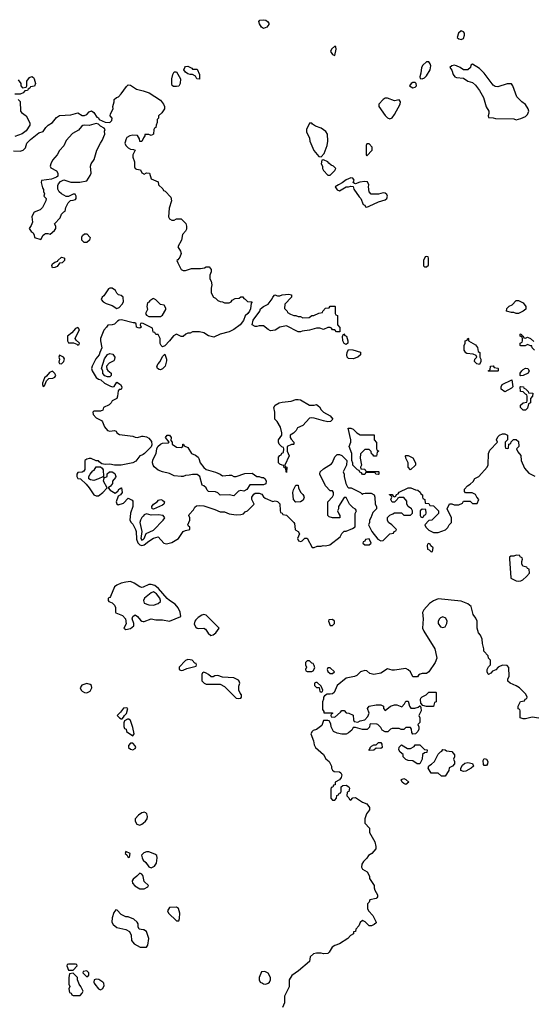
# Model space of a CAD drawing. Header units: inches. Extents: x 2601469 to 2753575, y 449403 to 582909.
# Tile 172 of 256: x 2618924 to 2623399, y 519816 to 528386. Entities that reach past the tile are written whole.
import ezdxf

# ---------------------------------------------------------------- set-up
doc = ezdxf.new("R2010")
doc.units = ezdxf.units.IN
doc.header["$MEASUREMENT"] = 0
for name, color, linetype in [('C6511', 7, 'Continuous'), ('C6512', 7, 'Continuous'), ('C6521', 7, 'Continuous'), ('C6522', 7, 'Continuous')]:
    doc.layers.add(name, color=color, linetype=linetype)

msp = doc.modelspace()

# ---------------------------------------------------------------- linework, layer by layer
at = {"layer": 'C6511', "color": 4, "elevation": 32}
for points in [[(2619352, 520000), (2619352, 519990), (2619362, 519970), (2619354, 519950), (2619358, 519918), (2619372, 519912), (2619378, 519898), (2619390, 519894), (2619450, 519894), (2619470, 519914), (2619478, 519930), (2619458, 519970), (2619442, 519990), (2619438.6, 520000)], [(2619574.7, 520000), (2619578, 519990), (2619610, 519952), (2619630, 519942), (2619650, 519954), (2619660.4, 519979.6), (2619658, 519998), (2619656.3, 520000)]]:
    msp.add_lwpolyline(points, dxfattribs=at)
at = {"layer": 'C6512', "color": 4}
for points, elevation in [([(2618910, 527862), (2618934, 527830), (2618934, 527810), (2618950, 527794), (2618982, 527798), (2618986, 527810), (2618986, 527850), (2619010, 527882), (2619030, 527891.3), (2619043.6, 527883.6), (2619051.1, 527871.1), (2619062, 527830), (2619052.7, 527807.3), (2619018, 527802), (2619014, 527790), (2618998, 527782), (2618994, 527770), (2618970, 527766), (2618954, 527750), (2618930, 527738), (2618883.6, 527736.4)], 32), ([(2618870, 527244.7), (2618930, 527241), (2618955.3, 527250), (2618974, 527270), (2618986, 527310), (2619018, 527342), (2619090, 527402), (2619130, 527412), (2619152.9, 527447.1), (2619172.5, 527467.5), (2619210, 527491), (2619245.4, 527534.6), (2619270, 527550.7), (2619370, 527558), (2619430, 527576), (2619470, 527551.3), (2619490, 527551.3), (2619510, 527562), (2619530, 527584.7), (2619550, 527594), (2619570, 527578), (2619598, 527538), (2619610.7, 527530.7), (2619618, 527518), (2619670, 527494.8), (2619710, 527491.3), (2619728.7, 527510), (2619729, 527530), (2619714, 527550), (2619714.6, 527565.4), (2619739, 527610), (2619735.3, 527630), (2619748.7, 527670), (2619749, 527690), (2619768, 527710), (2619784, 527716), (2619810, 527741), (2619854.5, 527805.5), (2619870, 527818.8), (2619890, 527817.3), (2619941.4, 527781.4), (2619988.9, 527771.1), (2620000, 527767.4)], 32), ([(2618910, 527692), (2618930, 527674), (2618932, 527590), (2618939.6, 527579.6), (2618982, 527550), (2619011.6, 527488.4), (2619011.6, 527468.4), (2618982, 527418), (2618946.4, 527393.6), (2618882, 527370)], 32), ([(2620000, 527352.7), (2619990, 527326), (2619970, 527326), (2619968, 527350), (2619950, 527378), (2619910, 527382), (2619883.6, 527376.4), (2619858.8, 527361.2), (2619851, 527350), (2619841, 527310), (2619850.7, 527290.7), (2619870.7, 527270.7), (2619890, 527258), (2619916.9, 527256.9), (2619932, 527250), (2619911.3, 527210), (2619911, 527190), (2619924, 527150), (2619926, 527106), (2619931.3, 527091.3), (2619943.6, 527083.6), (2619978, 527078), (2619990, 527054), (2620000, 527046.4)], 32), ([(2620000, 525741.2), (2619990, 525746), (2619978, 525742), (2619974, 525730), (2619982, 525710), (2619970, 525702), (2619956.9, 525703.1), (2619942, 525710), (2619938, 525738), (2619928, 525748), (2619912, 525748), (2619812.5, 525772.5), (2619790, 525769.3), (2619776.8, 525763.2), (2619750, 525735.3), (2619730, 525729), (2619692, 525728), (2619682, 525710), (2619656.9, 525683.1), (2619627.3, 525610), (2619627.3, 525590), (2619641, 525530), (2619622, 525490), (2619618, 525470), (2619586.8, 525433.2), (2619556, 525370), (2619551, 525350), (2619556, 525330), (2619590, 525271.3), (2619610, 525258), (2619632, 525252), (2619662, 525222), (2619710, 525198), (2619730, 525191.3), (2619748, 525192), (2619770, 525232), (2619802, 525210), (2619814, 525190), (2619812.7, 525172.7), (2619810, 525168), (2619790, 525166), (2619783.6, 525156.4), (2619778, 525110), (2619770, 525088), (2619731.6, 525068.4), (2619722, 525050), (2619705.4, 525034.6), (2619654, 525010), (2619650, 524986), (2619630, 524978), (2619570, 524978), (2619562, 524970), (2619564.7, 524950), (2619590, 524922), (2619636.9, 524896.9), (2619645.4, 524885.4), (2619662, 524842), (2619690, 524811.3), (2619710, 524806), (2619750.9, 524810.9), (2619763.6, 524803.6), (2619772, 524790), (2619795.3, 524775.3), (2619910, 524761), (2619930, 524751), (2619950, 524750.8), (2619990, 524761), (2620000, 524759.8)], 32), ([(2620000, 524602.2), (2619990, 524595.3), (2619970, 524588.7), (2619935.9, 524544.1), (2619910, 524529.2), (2619810, 524508), (2619750, 524508), (2619710, 524518), (2619670, 524515.3), (2619640.4, 524520.4), (2619616.4, 524536.4), (2619610, 524546), (2619590, 524546), (2619547.3, 524567.3), (2619530, 524568), (2619510, 524562), (2619492, 524550), (2619492, 524470), (2619484.7, 524455.3), (2619470, 524448), (2619430, 524446), (2619422, 524430), (2619422, 524410), (2619430, 524394), (2619454, 524390), (2619503.6, 524343.6), (2619530.9, 524310.9), (2619570, 524251.3), (2619590, 524242.8), (2619610, 524241), (2619648.7, 524270), (2619688, 524310), (2619655.3, 524370), (2619660.4, 524399.6), (2619686, 524410), (2619687.3, 524432.7), (2619708.4, 524451.6), (2619730, 524452), (2619754.8, 524434.8), (2619762, 524410), (2619759.6, 524400.4), (2619734, 524370), (2619732, 524350), (2619715.3, 524324.7), (2619694, 524310), (2619712, 524290), (2619755.3, 524264.7), (2619779, 524281), (2619790, 524302), (2619798, 524302), (2619807.3, 524312.7), (2619812.7, 524312.7), (2619818, 524270), (2619802, 524250), (2619782, 524238), (2619766, 524190), (2619771, 524171), (2619782.8, 524162.8), (2619830, 524178.8), (2619870, 524222), (2619903.6, 524203.6), (2619910, 524194), (2619911.3, 524150), (2619891.3, 524090), (2619884.7, 524030), (2619894.8, 524010), (2619910, 523994.8), (2619933.1, 523950), (2619939.6, 523930), (2619943.6, 523863.6), (2619953.9, 523833.9), (2619970, 523815.6), (2619990, 523810.2), (2620000, 523813)], 32), ([(2620000, 524065.8), (2619990, 524054.5), (2619975.8, 524030), (2619970.3, 524010), (2619987.4, 523930), (2619978.9, 523870), (2619990, 523854.4), (2620000, 523862.4)], 36), ([(2620000, 523448), (2619990, 523443.7), (2619970, 523449.3), (2619922.5, 523482.5), (2619890, 523496), (2619848.3, 523491.7), (2619810, 523480.9), (2619770, 523463.7), (2619750.4, 523449.6), (2619714.4, 523365.6), (2619710, 523358), (2619694, 523350), (2619694, 523330), (2619702, 523322), (2619730, 523311.3), (2619750, 523291.3), (2619758, 523270), (2619758, 523230), (2619762.8, 523222.8), (2619818.8, 523198.8), (2619846.8, 523170), (2619851.1, 523128.9), (2619832, 523090), (2619850, 523078), (2619890, 523086.8), (2619919, 523110), (2619919, 523130), (2619905.2, 523170), (2619910, 523191.3), (2619930, 523206), (2619950, 523190.8), (2619978.4, 523158.4), (2619990, 523150.6), (2620000, 523148.7)], 32), ([(2620000, 521486.5), (2619990, 521484), (2619958.8, 521461.2), (2619930.7, 521430), (2619930.7, 521410), (2619944.9, 521384.9), (2619970, 521376), (2619990, 521382.8), (2620000, 521391.5)], 32), ([(2620000, 521128), (2619986, 521114), (2619991, 521090), (2620000, 521072)], 32), ([(2620000, 520929.3), (2619998, 520938), (2619990, 520948), (2619970, 520958), (2619944.7, 520930), (2619914.4, 520905.6), (2619904.7, 520890), (2619906, 520870), (2619927.3, 520847.3), (2619970, 520822), (2620000, 520822)], 32), ([(2620000, 520465.3), (2619966, 520470), (2619958, 520490), (2619956.4, 520516.4), (2619948, 520530), (2619918, 520558), (2619870, 520578), (2619850, 520578), (2619810, 520598), (2619774.6, 520634.6), (2619762, 520638), (2619744.7, 520615.3), (2619731, 520570), (2619726.8, 520530), (2619738, 520510), (2619770, 520484.7), (2619850, 520466), (2619882, 520450), (2619896.9, 520416.9), (2619898, 520370), (2619921.4, 520341.4), (2619974.4, 520314.4), (2620000, 520313.3)], 32), ([(2619438.6, 520000), (2619428.9, 520028.9), (2619428, 520050), (2619390, 520086), (2619358, 520082), (2619352, 520050), (2619352, 520000)], 32), ([(2619656.3, 520000), (2619648, 520010), (2619612.9, 520032.9), (2619590, 520035.3), (2619574, 520030), (2619571.3, 520010), (2619574.7, 520000)], 32)]:
    msp.add_lwpolyline(points, dxfattribs=dict(at, elevation=elevation))
for points, elevation in [([(2619590, 527482), (2619530, 527464), (2619490, 527469), (2619475.3, 527464.7), (2619462.8, 527457.2), (2619435.5, 527424.5), (2619384.4, 527395.6), (2619330, 527334), (2619310.5, 527289.5), (2619270, 527248.7), (2619250.7, 527209.3), (2619210, 527162), (2619194.8, 527130), (2619191, 527110), (2619196, 527096), (2619244.7, 527070), (2619256, 527050), (2619256, 527024), (2619245.4, 527014.6), (2619201, 526999), (2619114, 526986), (2619112, 526970), (2619123.6, 526923.6), (2619132, 526908), (2619132, 526892), (2619142, 526870), (2619134, 526850), (2619154, 526830), (2619152, 526810), (2619124.7, 526750), (2619102, 526730), (2619052, 526710), (2619038, 526690), (2619031.3, 526670), (2619035.3, 526624.7), (2619024.5, 526595.5), (2619006.8, 526570), (2619023.5, 526543.5), (2619042, 526530), (2619051.6, 526511.6), (2619054, 526490), (2619110, 526474), (2619128, 526510), (2619140.2, 526519.8), (2619150, 526524.7), (2619170, 526524.7), (2619190, 526518), (2619228.7, 526550), (2619238, 526570), (2619238, 526590), (2619228, 526610), (2619278, 526662), (2619290, 526692), (2619310, 526714), (2619322, 526718), (2619326, 526750), (2619347.3, 526792.7), (2619367.3, 526812.7), (2619390, 526814), (2619410, 526822), (2619415.3, 526830), (2619418, 526850), (2619407.3, 526867.3), (2619390, 526868), (2619350, 526846), (2619330, 526846), (2619288.9, 526868.9), (2619268.7, 526888.7), (2619258, 526910), (2619256.4, 526943.6), (2619263.1, 526956.9), (2619281.2, 526978.8), (2619309, 526991), (2619371.1, 526971.1), (2619448.4, 526971.6), (2619510, 526982.8), (2619539.5, 527030), (2619546.6, 527050), (2619540.7, 527110), (2619546.6, 527130), (2619572, 527170), (2619597.2, 527250), (2619627.7, 527312.3), (2619644.1, 527335.9), (2619665.2, 527390), (2619664, 527416), (2619668, 527430), (2619660.4, 527440.4), (2619630, 527458), (2619610, 527478)], 32), ([(2619485.4, 526445.4), (2619467.2, 526467.2), (2619467.3, 526492.7), (2619472.3, 526507.7), (2619490, 526522.8), (2619510, 526522.8), (2619537.3, 526490), (2619533, 526467), (2619510, 526446.6)], 28), ([(2619210, 526226), (2619206, 526246), (2619210, 526262), (2619230, 526276), (2619256.4, 526283.6), (2619258, 526290), (2619290, 526318), (2619310, 526314), (2619314, 526310), (2619314, 526290), (2619294, 526270), (2619270, 526266), (2619250, 526238), (2619230, 526228)], 28), ([(2619730, 526048.7), (2619710, 526048.7), (2619696.9, 526043.1), (2619656.8, 525983.2), (2619642, 525970), (2619634, 525950), (2619651.6, 525931.6), (2619676.9, 525916.9), (2619730, 525898), (2619770, 525872), (2619790, 525882), (2619818, 525910), (2619828, 525930), (2619826, 525970), (2619810, 525986), (2619786, 525990), (2619770, 526006), (2619758, 526030)], 32), ([(2619430, 525706), (2619410, 525698), (2619378.8, 525661.2), (2619342, 525630), (2619342, 525622), (2619342, 525590), (2619350, 525574), (2619392, 525572), (2619422, 525562), (2619430, 525554), (2619442, 525558), (2619446, 525570), (2619416.4, 525596.4), (2619408, 525610), (2619446, 525690)], 32), ([(2619270, 525466), (2619264.7, 525450), (2619272, 525430), (2619264.7, 525404.7), (2619270, 525394), (2619290, 525392), (2619308, 525410), (2619314.6, 525434.6), (2619306, 525450)], 32), ([(2619690, 525278), (2619667.3, 525287.3), (2619650, 525306), (2619648, 525330), (2619638, 525350), (2619664.7, 525435.3), (2619688.9, 525471.1), (2619710, 525481), (2619735.3, 525475.3), (2619752, 525450), (2619751.6, 525428.4), (2619743.6, 525416.4), (2619702.8, 525397.2), (2619682, 525370), (2619683.6, 525343.6), (2619691.6, 525331.6), (2619722, 525310), (2619722, 525290), (2619710, 525278)], 32), ([(2619210, 525326), (2619185.4, 525314.6), (2619158, 525282), (2619142, 525270), (2619123.6, 525223.6), (2619122, 525210), (2619130, 525194), (2619142, 525198), (2619158, 525242), (2619178, 525262), (2619214.6, 525265.4), (2619230, 525274), (2619238, 525290), (2619230, 525306)], 32), ([(2619658, 524402), (2619650, 524406), (2619610, 524389), (2619570, 524375.3), (2619540.4, 524380.4), (2619526, 524390), (2619526, 524410), (2619538, 524430), (2619562, 524458), (2619574.6, 524465.4), (2619590, 524494), (2619630, 524494), (2619643.6, 524483.6), (2619652.7, 524467.3), (2619654, 524410)], 32), ([(2619510, 522609.4), (2619466.9, 522593.1), (2619450.7, 522570), (2619458.8, 522550), (2619470, 522540.7), (2619490, 522530.6), (2619510, 522527.7), (2619538, 522542), (2619553.2, 522570), (2619549, 522590), (2619539.5, 522599.5)], 32), ([(2619855.3, 522395.3), (2619827.5, 522392.5), (2619802, 522358), (2619774, 522330), (2619794, 522310), (2619810, 522302), (2619818, 522302), (2619830, 522314), (2619838, 522330), (2619854, 522346), (2619866, 522390)], 32), ([(2619876.4, 522296.4), (2619863.6, 522296.4), (2619838, 522282), (2619832.7, 522267.3), (2619832.7, 522232.7), (2619838, 522218), (2619851.6, 522211.6), (2619854, 522190), (2619910, 522152), (2619922, 522170), (2619910, 522226), (2619890, 522286)], 32), ([(2619910, 522088), (2619890, 522088), (2619872, 522070), (2619872, 522050), (2619890, 522038), (2619910, 522032), (2619930, 522042), (2619935.3, 522050), (2619930, 522066)], 32), ([(2619850, 521146), (2619842, 521130), (2619858, 521118), (2619870, 521094), (2619882, 521098), (2619886, 521130)], 32), ([(2619410, 520166), (2619350, 520166), (2619338, 520162), (2619334, 520150), (2619350, 520114), (2619390, 520114), (2619426, 520150), (2619422, 520162)], 32), ([(2619510, 520106), (2619478, 520102), (2619474, 520090), (2619510, 520054), (2619526, 520070), (2619526, 520090)], 32)]:
    msp.add_lwpolyline(points, close=True, dxfattribs=dict(at, elevation=elevation))
at = {"layer": 'C6521', "color": 4, "elevation": 32}
for points in [[(2621040.1, 520000), (2621050, 519994.8), (2621068.9, 519991.1), (2621087.9, 520000)], [(2621271.5, 520000), (2621271.6, 519968.4), (2621232.7, 519887.3), (2621232, 519830), (2621212.7, 519787.3)]]:
    msp.add_lwpolyline(points, dxfattribs=at)
at = {"layer": 'C6522', "color": 4}
for points, elevation in [([(2621050, 528309), (2621030, 528322), (2621014, 528350), (2621008.7, 528370), (2621018, 528382), (2621050, 528386), (2621070, 528381), (2621084.7, 528370), (2621094.8, 528354.8), (2621094.4, 528345.6), (2621078, 528322)], 32), ([(2622770, 528289), (2622746.8, 528270), (2622736, 528230), (2622750, 528218.8), (2622770, 528214.8), (2622790, 528221), (2622800.9, 528250), (2622799.3, 528270), (2622790, 528281.2)], 36), ([(2621670, 528155.3), (2621642, 528130), (2621632, 528110), (2621650, 528082), (2621670, 528074), (2621682, 528130), (2621678, 528150)], 36), ([(2622470, 528019), (2622436, 527990), (2622424, 527970), (2622419.8, 527920.2), (2622412, 527890), (2622414, 527874), (2622430, 527872), (2622450, 527881), (2622470, 527896), (2622500.9, 527950), (2622505.2, 527985.2), (2622502, 528002), (2622490, 528018)], 36), ([(2622870, 527998), (2622854, 527990), (2622852, 527970), (2622830, 527949), (2622790, 527949), (2622762, 527970), (2622730, 527985.2), (2622711.1, 527988.9), (2622690, 527984), (2622671.3, 527970), (2622688.1, 527948.1), (2622701.6, 527910), (2622716, 527890), (2622730, 527882), (2622790, 527876), (2622830, 527851.3), (2622870, 527838), (2622896.8, 527816.8), (2622930.5, 527770.5), (2622966, 527710), (2622987.1, 527627.1), (2623011.3, 527590), (2623011.3, 527568.7), (2623004.7, 527550), (2623010, 527534), (2623048.4, 527531.6), (2623070, 527524.7), (2623230, 527522), (2623250, 527514), (2623290, 527524.7), (2623330, 527544.7), (2623350, 527562), (2623359, 527590), (2623355.3, 527610), (2623330, 527648), (2623298, 527670), (2623254.6, 527714.6), (2623222, 527810), (2623210, 527828), (2623170, 527828.7), (2623090, 527802), (2623065.6, 527805.6), (2623050, 527815.3), (2622970, 527922), (2622946.3, 527946.3), (2622930, 527962)], 36), ([(2620290, 527804), (2620265.2, 527805.2), (2620254, 527814), (2620250, 527826), (2620249.3, 527870.7), (2620258, 527910), (2620270, 527932), (2620291.1, 527931.1), (2620326, 527870), (2620322.8, 527830), (2620310, 527808.7)], 32), ([(2620430, 527954), (2620470, 527954), (2620491.3, 527910), (2620490, 527868), (2620468, 527870), (2620455.3, 527895.3), (2620430, 527908), (2620410, 527908), (2620390, 527915.3), (2620368.9, 527928.9), (2620355.3, 527950), (2620362, 527970), (2620370, 527978), (2620390, 527981), (2620423.6, 527963.6)], 32), ([(2622370, 527838), (2622350, 527838), (2622334, 527830), (2622322, 527810), (2622350, 527792), (2622370, 527798), (2622382, 527810), (2622378, 527830)], 36), ([(2622130, 527702), (2622110, 527702), (2622092, 527690), (2622052, 527650), (2622052, 527630), (2622110, 527552), (2622130, 527532), (2622150, 527522), (2622170, 527532), (2622190, 527562), (2622239, 527650), (2622242, 527670), (2622230, 527688), (2622190, 527681.2)], 36), ([(2621470, 527486), (2621450, 527486), (2621422, 527430), (2621422, 527410), (2621450, 527354), (2621452, 527330), (2621486.4, 527246.4), (2621530, 527194), (2621550, 527192), (2621578, 527222), (2621603.7, 527290), (2621609.4, 527330), (2621605.2, 527390), (2621592.9, 527412.9), (2621550, 527442), (2621500.2, 527460.2), (2621476.4, 527476.4)], 36), ([(2621970, 527306), (2621950, 527306), (2621942, 527290), (2621942, 527210), (2621950, 527202), (2621995.3, 527250), (2621996.4, 527276.4)], 36), ([(2621570, 527166), (2621558, 527162), (2621552, 527130), (2621562, 527110), (2621562, 527090), (2621570, 527074), (2621610, 527034), (2621630, 527034), (2621670, 527074), (2621678, 527090), (2621658, 527110), (2621639, 527119), (2621617.2, 527137.2), (2621610, 527148)], 36), ([(2621810, 527008.7), (2621768, 526992), (2621735.3, 526964.7), (2621702, 526950), (2621672, 526930), (2621690, 526904.7), (2621710, 526896), (2621769.1, 526930.9), (2621790, 526931), (2621810, 526938), (2621830, 526934), (2621836, 526910), (2621883.4, 526843.4), (2621898, 526830), (2621918, 526778), (2621932.7, 526772.7), (2621938, 526758), (2621950, 526754), (2621970, 526762), (2622050, 526801), (2622110, 526818), (2622122, 526830), (2622128.7, 526850), (2622123.1, 526863.1), (2622110, 526875.3), (2622090, 526879), (2622050, 526868.7), (2621988, 526868), (2621968.7, 526888.7), (2621962.7, 526930), (2621965.2, 526950), (2621954.5, 526974.5), (2621930, 526978), (2621887.1, 526972.9), (2621850, 526958), (2621840.4, 526960.4), (2621828.7, 526968.7), (2621838, 526990), (2621828, 527008)], 36), ([(2622470, 526326), (2622458, 526322), (2622442, 526290), (2622443.6, 526243.6), (2622450, 526234), (2622470, 526234), (2622486, 526250), (2622486, 526310), (2622482, 526322)], 36), ([(2620090, 525958), (2620083.6, 525956.4), (2620059.6, 525940.4), (2620050, 525926), (2620038, 525922), (2620032, 525890), (2620036.9, 525863.1), (2620022, 525830), (2620030, 525814), (2620050, 525802), (2620150, 525802), (2620170, 525814), (2620196.4, 525863.6), (2620196.4, 525876.4), (2620182, 525902), (2620150, 525908), (2620110, 525948)], 32), ([(2621350, 525802), (2621370, 525802), (2621390, 525792), (2621447.3, 525792.7), (2621470, 525812), (2621487.3, 525812.7), (2621530, 525832), (2621562, 525838), (2621566, 525850), (2621590, 525874), (2621622, 525878), (2621630, 525894), (2621670, 525894), (2621674, 525890), (2621674, 525830), (2621678, 525818), (2621694, 525810), (2621694, 525730), (2621712.7, 525707.3), (2621714, 525670), (2621710, 525668), (2621686, 525670), (2621670, 525686), (2621650, 525686), (2621642, 525702), (2621630, 525706), (2621610, 525706), (2621570, 525689), (2621540.4, 525700.4), (2621510, 525702), (2621450, 525684), (2621385.4, 525674.6), (2621370, 525668), (2621350, 525668), (2621250, 525722), (2621190.9, 525709.1), (2621150, 525684), (2621110, 525679), (2621089.4, 525689.4), (2621050, 525722), (2621010, 525722), (2620990, 525715.3), (2620976.4, 525716.4), (2620949, 525730), (2620959, 525770), (2621015.3, 525850), (2621022, 525870), (2621048, 525890), (2621089.2, 525910.8), (2621124, 525956), (2621130, 525972), (2621148, 525990), (2621170, 525982), (2621190, 525982), (2621210, 525991.3), (2621270, 525998), (2621291.1, 525991.1), (2621292, 525970), (2621234, 525910), (2621232.7, 525872.7), (2621254, 525850), (2621258, 525838), (2621283.6, 525823.6), (2621312.7, 525812.7), (2621330, 525812)], 32), ([(2623250, 525828), (2623230, 525838), (2623210, 525838), (2623166, 525850), (2623168.9, 525871.1), (2623190, 525892), (2623214.6, 525905.4), (2623250, 525942), (2623270, 525942), (2623310, 525922), (2623334, 525890), (2623334, 525866), (2623312, 525848), (2623270, 525828)], 32), ([(2621770, 525558), (2621750, 525568), (2621741.2, 525590), (2621738, 525630), (2621748, 525652), (2621758, 525638), (2621771, 525630), (2621784.7, 525590), (2621782, 525570)], 32), ([(2622930, 525386), (2622906, 525390), (2622888, 525410), (2622888.4, 525431.6), (2622906, 525450), (2622902, 525462), (2622875.3, 525475.3), (2622820.4, 525480.4), (2622810, 525486), (2622798, 525510), (2622798, 525550), (2622806, 525570), (2622806, 525590), (2622822, 525598), (2622830, 525614), (2622834, 525610), (2622834, 525590), (2622896.9, 525556.9), (2622911.6, 525531.6), (2622918, 525498), (2622934, 525490), (2622934, 525450), (2622942, 525430), (2622942, 525410)], 32), ([(2621830, 525435.3), (2621790, 525438), (2621778, 525450), (2621775.3, 525470), (2621778, 525490), (2621790, 525514), (2621827.3, 525512.7), (2621892.7, 525492.7), (2621894, 525470), (2621870, 525448)], 32), ([(2620150, 525338), (2620140.4, 525340.4), (2620126, 525350), (2620118, 525370), (2620130, 525392), (2620149, 525411), (2620170, 525454), (2620190, 525474), (2620204.7, 525430), (2620203.6, 525416.4), (2620191.3, 525370), (2620170, 525348)], 32), ([(2623010, 525326), (2623006, 525330), (2623022, 525338), (2623026, 525370), (2623050, 525372), (2623058, 525358), (2623090, 525354), (2623094, 525350), (2623094, 525330), (2623090, 525326)], 32), ([(2623290, 525286), (2623286, 525290), (2623286, 525310), (2623298, 525330), (2623310, 525342), (2623330, 525352), (2623351.3, 525351.3), (2623362, 525330), (2623354, 525310), (2623310, 525288)], 32), ([(2623150, 525146), (2623118, 525170), (2623118, 525190), (2623128, 525210), (2623212.7, 525252.7), (2623222, 525190), (2623210, 525178)], 32), ([(2623330, 524986), (2623310, 524988), (2623288, 525010), (2623288, 525030), (2623310, 525052), (2623342, 525058), (2623346, 525070), (2623346, 525110), (2623342, 525122), (2623330, 525126), (2623310, 525146), (2623288.4, 525148.4), (2623286, 525190), (2623290, 525194), (2623314, 525190), (2623318, 525178), (2623330, 525174), (2623354, 525150), (2623358, 525138), (2623394, 525134), (2623392, 525110), (2623374, 525090), (2623374, 525050), (2623358, 525042), (2623350, 525006)], 32), ([(2621450, 525032), (2621490, 525032), (2621510, 525038), (2621536.9, 525016.9), (2621551.3, 524990), (2621571.3, 524970), (2621630, 524938), (2621651.3, 524910), (2621632, 524890), (2621610, 524885.2), (2621570, 524893.2), (2621490, 524919), (2621470, 524922), (2621450, 524918), (2621390, 524855.3), (2621345.4, 524834.6), (2621332, 524810), (2621310, 524788), (2621282, 524770), (2621282, 524750), (2621290, 524734), (2621314, 524710), (2621312.7, 524692.7), (2621308.7, 524688.7), (2621291.3, 524688.7), (2621254, 524670), (2621254, 524630), (2621271, 524590), (2621234, 524510), (2621238, 524498), (2621251.6, 524491.6), (2621250, 524446), (2621246, 524450), (2621242, 524482), (2621230, 524486), (2621226, 524506), (2621210, 524508), (2621190, 524518), (2621178, 524530), (2621180.4, 524579.6), (2621190, 524594), (2621202, 524598), (2621207.3, 524612.7), (2621222, 524618), (2621226, 524650), (2621222, 524662), (2621207.3, 524667.3), (2621186, 524690), (2621178, 524710), (2621178, 524730), (2621208, 524770), (2621208.7, 524790), (2621198, 524838), (2621168, 524890), (2621148.7, 524910), (2621148, 524970), (2621138, 525010), (2621150, 525032), (2621186, 525050), (2621210, 525058), (2621290, 525064.7), (2621330, 525078.8), (2621350, 525081), (2621370, 525078)], 32), ([(2621890, 524772), (2622012.7, 524772.7), (2622014, 524730), (2622032.7, 524707.3), (2622034, 524650), (2622038, 524638), (2622054, 524630), (2622038, 524622), (2622032, 524588), (2622010, 524586), (2622002, 524602), (2621988.4, 524608.4), (2621987.3, 524627.3), (2621970, 524646), (2621930, 524646), (2621892.7, 524607.3), (2621892, 524570), (2621902, 524510), (2621894, 524490), (2621898, 524478), (2621930, 524474), (2621938, 524458), (2621950, 524454), (2622050, 524454), (2622054, 524450), (2622054, 524430), (2622050, 524428), (2622026, 524430), (2622022, 524442), (2622010, 524446), (2621950, 524446), (2621938, 524442), (2621931.6, 524428.4), (2621910, 524426), (2621902, 524442), (2621887.3, 524447.3), (2621882, 524462), (2621867.3, 524467.3), (2621828, 524510), (2621827.3, 524527.3), (2621818, 524550), (2621818, 524610), (2621795.3, 524670), (2621808.7, 524710), (2621808.7, 524730), (2621786, 524830), (2621810, 524832), (2621830, 524822), (2621862, 524790)], 32), ([(2620330, 524662), (2620346, 524670), (2620346, 524690), (2620352.7, 524692.7), (2620358, 524678), (2620390, 524662), (2620422, 524610), (2620455.3, 524595.3), (2620478, 524578), (2620486.4, 524566.4), (2620496, 524530), (2620527.7, 524487.7), (2620550, 524471), (2620630, 524446.8), (2620670.5, 524430.5), (2620690, 524416), (2620750, 524422.8), (2620770, 524421), (2620790, 524411.3), (2620810, 524411), (2620884.7, 524435.3), (2620950, 524438), (2620990, 524411.3), (2621010, 524411.3), (2621030, 524402), (2621050, 524402), (2621062, 524390), (2621072, 524370), (2621070, 524346), (2621050, 524338), (2620930, 524338), (2620903.6, 524296.4), (2620876.9, 524283.1), (2620850, 524288.7), (2620830, 524282), (2620790, 524242), (2620750, 524249), (2620670, 524248.7), (2620650, 524268), (2620630, 524275.3), (2620570, 524278), (2620558, 524290), (2620548, 524310), (2620530, 524328), (2620515.3, 524335.3), (2620494, 524410), (2620470, 524428.7), (2620430, 524428.7), (2620399.8, 524420.2), (2620370, 524419), (2620350, 524408.7), (2620330, 524408.7), (2620270, 524417.2), (2620230, 524436), (2620169.3, 524449.3), (2620130, 524465.2), (2620095.3, 524495.3), (2620086, 524510), (2620082, 524530), (2620085.6, 524554.4), (2620113.2, 524610), (2620119, 524650), (2620128.7, 524670), (2620150, 524691.3), (2620170, 524701), (2620218, 524702), (2620226, 524710), (2620194, 524750), (2620210, 524770.7), (2620230, 524771), (2620242.8, 524750), (2620242, 524722), (2620252, 524710), (2620254, 524690), (2620290, 524664.7)], 32), ([(2622330, 524468), (2622308, 524490), (2622308, 524530), (2622288, 524570), (2622286, 524590), (2622290, 524594), (2622310, 524594), (2622350, 524572), (2622374, 524530), (2622372.7, 524507.3)], 32), ([(2621330, 524186), (2621308.9, 524208.9), (2621304, 524270), (2621310, 524294), (2621330, 524334), (2621350, 524334), (2621352.7, 524312.7), (2621370, 524274), (2621392.7, 524252.7), (2621399.6, 524239.6), (2621402, 524230), (2621395.3, 524204.7), (2621370, 524188.7)], 32), ([(2620090, 524124.7), (2620079.3, 524130), (2620074.5, 524150), (2620089.7, 524170.3), (2620122, 524190), (2620134.6, 524205.4), (2620154, 524210), (2620170, 524204.7), (2620184.7, 524190), (2620181, 524170), (2620170, 524161.2)], 32), ([(2622430, 524126), (2622414, 524110), (2622414, 524070), (2622418, 524058), (2622430, 524054), (2622442, 524058), (2622447.3, 524072.7), (2622462, 524078), (2622466, 524090), (2622462, 524122)], 32), ([(2621970, 523866), (2621938, 523862), (2621932.7, 523847.3), (2621918, 523842), (2621914, 523830), (2621930, 523814), (2621970, 523814), (2621986, 523830)], 32), ([(2622490, 523826), (2622478, 523822), (2622474, 523810), (2622478, 523778), (2622492.7, 523772.7), (2622510, 523754), (2622522, 523758), (2622526, 523790), (2622507.3, 523807.3), (2622502, 523822)], 32), ([(2623250, 523726), (2623230, 523718), (2623203.6, 523716.4), (2623192.7, 523707.3), (2623192, 523690), (2623202, 523530), (2623204.7, 523524.7), (2623250, 523502), (2623270, 523498), (2623290, 523502), (2623308.4, 523511.6), (2623340.4, 523539.6), (2623366, 523570), (2623362, 523602), (2623348, 523608), (2623342, 523622), (2623308, 523630), (2623298, 523650), (2623298, 523670), (2623306, 523690), (2623302, 523702), (2623286, 523710), (2623282, 523722)], 32), ([(2620090, 523405.1), (2620070, 523397), (2620010.6, 523350), (2620002.4, 523330), (2620010, 523308), (2620050, 523293), (2620090, 523290.8), (2620130, 523306), (2620150, 523322), (2620151.8, 523330), (2620145.1, 523350), (2620116.9, 523390)], 36), ([(2620530, 523209.5), (2620510, 523202.9), (2620478.7, 523181.3), (2620458.8, 523161.2), (2620450.7, 523150), (2620444, 523124), (2620458.8, 523098.8), (2620470, 523091), (2620486, 523086), (2620530, 523090.6), (2620542.5, 523082.5), (2620565.8, 523045.8), (2620590, 523026), (2620610, 523030.8), (2620632.1, 523047.9), (2620662, 523090), (2620550, 523203.7)], 32), ([(2621650, 523166), (2621618, 523162), (2621614, 523150), (2621630, 523114), (2621650, 523114), (2621666, 523130), (2621666, 523150)], 32), ([(2622610, 523189.2), (2622590, 523181.2), (2622580.7, 523170), (2622570.8, 523150), (2622570.8, 523130), (2622590, 523101), (2622610, 523094.8), (2622630, 523101), (2622645.2, 523130), (2622649.2, 523150), (2622638, 523178)], 36), ([(2620390, 522818), (2620370, 522808), (2620314, 522750), (2620314, 522730), (2620330, 522722), (2620350, 522724.7), (2620381.2, 522738.8), (2620462, 522758), (2620466, 522770), (2620462, 522782), (2620450, 522786), (2620426, 522810), (2620410, 522815.3)], 32), ([(2621450, 522806), (2621430, 522806), (2621414, 522790), (2621414, 522770), (2621422, 522750), (2621414, 522730), (2621418, 522718), (2621430, 522714), (2621470, 522714), (2621482, 522718), (2621494.6, 522745.4), (2621490, 522766), (2621482, 522782), (2621470, 522786)], 32), ([(2620530, 522706), (2620518, 522702), (2620512.7, 522687.3), (2620511.6, 522631.6), (2620532, 522610), (2620550, 522602.8), (2620670, 522602), (2620710, 522582), (2620810, 522482), (2620830, 522478), (2620850, 522482), (2620858, 522490), (2620858, 522510), (2620845.2, 522525.2), (2620834, 522550), (2620834.6, 522585.4), (2620842, 522610), (2620838, 522630), (2620830, 522638), (2620790, 522658), (2620690, 522662), (2620650, 522678), (2620623.6, 522676.4), (2620610, 522666), (2620592.7, 522667.3), (2620570, 522688), (2620550, 522698)], 32), ([(2621630, 522746), (2621610, 522746), (2621602, 522730), (2621610, 522714), (2621630, 522694), (2621650, 522694), (2621666, 522710)], 32), ([(2621516.4, 522616.4), (2621503.6, 522616.4), (2621494, 522610), (2621494, 522590), (2621510, 522574), (2621534, 522574), (2621538, 522538), (2621550, 522534), (2621562, 522538), (2621566, 522550), (2621550, 522586)], 32), ([(2622470, 522408), (2622438, 522418), (2622418, 522438), (2622415.3, 522470), (2622420.2, 522479.8), (2622430, 522492), (2622466, 522510), (2622490, 522532), (2622550, 522534), (2622554, 522530), (2622554, 522450), (2622538, 522442), (2622530, 522408)], 32), ([(2622070, 522042), (2622030, 522046), (2622010, 522028), (2621970, 522026), (2621968, 522030), (2621978, 522042), (2621978, 522050), (2621990, 522062), (2622010, 522074), (2622030, 522074), (2622050, 522094), (2622070, 522094), (2622079.6, 522079.6), (2622082, 522050)], 32), ([(2622410, 521908), (2622388.4, 521908.4), (2622350, 521935.3), (2622310, 521938), (2622290, 521946), (2622266, 521970), (2622266, 521990), (2622238, 522010), (2622228, 522030), (2622230, 522054), (2622250, 522074), (2622303.6, 522043.6), (2622330, 522042), (2622360.4, 522059.6), (2622370, 522074), (2622410, 522074), (2622450, 522034), (2622474, 522030), (2622472, 522008), (2622450, 522006), (2622434, 521990), (2622431.1, 521948.9)], 32), ([(2622600.4, 521800.4), (2622570, 521828), (2622510, 521828), (2622482, 521870), (2622488.9, 521891.1), (2622513.6, 521906.4), (2622538, 521930), (2622570, 521994), (2622590, 522014), (2622602, 522018), (2622610, 522034), (2622630, 522032), (2622642, 522022), (2622690, 522016), (2622711.6, 521988.4), (2622712, 521970), (2622704.7, 521950), (2622712, 521930), (2622711.6, 521908.4), (2622694, 521890), (2622665.4, 521874.6), (2622662, 521850), (2622630, 521802)], 32), ([(2622790, 521842), (2622768, 521850), (2622768.4, 521871.6), (2622783.1, 521896.9), (2622804, 521916), (2622830, 521922), (2622870, 521911.3), (2622878, 521890), (2622858, 521870), (2622810, 521845.2)], 32), ([(2622990, 521894), (2622970, 521895.3), (2622964.1, 521904.1), (2622963.2, 521936.8), (2622970, 521956), (2622990, 521950.8), (2623002.8, 521930), (2623000.7, 521910)], 32), ([(2622290, 521729.2), (2622270, 521738), (2622258, 521750), (2622248, 521770), (2622250, 521774), (2622270, 521782), (2622290, 521772), (2622314, 521750)], 32), ([(2620290, 520662), (2620230, 520658), (2620212, 520630), (2620222, 520610), (2620290, 520542), (2620310, 520542), (2620316.5, 520563.5), (2620319, 520610), (2620308.9, 520648.9)], 32)]:
    msp.add_lwpolyline(points, close=True, dxfattribs=dict(at, elevation=elevation))
for points, elevation in [([(2620000, 527767.4), (2620052, 527750), (2620150, 527684.7), (2620178.8, 527650), (2620186, 527630), (2620184.7, 527610), (2620163.6, 527576.4), (2620134, 527550), (2620134, 527530), (2620123.6, 527516.4), (2620122, 527490), (2620112.7, 527467.3), (2620111.6, 527448.4), (2620098, 527442), (2620094, 527430), (2620091.1, 527388.9), (2620070, 527378), (2620050, 527388), (2620014, 527386), (2620014, 527374), (2620002, 527358), (2620000, 527352.7)], 32), ([(2620000, 527046.4), (2620003.6, 527043.6), (2620010, 527042), (2620030, 527052), (2620054, 527050), (2620070, 527002), (2620130, 526974), (2620134, 526950), (2620172.7, 526912.7), (2620178, 526898), (2620192.7, 526892.7), (2620242, 526842), (2620246, 526810), (2620225.4, 526745.4), (2620222, 526670), (2620230, 526654), (2620250, 526642), (2620270, 526642), (2620290, 526652), (2620330, 526654), (2620371.6, 526611.6), (2620378, 526590), (2620376.9, 526563.1), (2620370, 526546), (2620343.6, 526516.4), (2620334.4, 526465.6), (2620302, 526410), (2620324.7, 526370), (2620331, 526350), (2620319.8, 526320.2), (2620303.6, 526296.4), (2620294, 526290), (2620302, 526270), (2620331.6, 526211.6), (2620350, 526202), (2620370, 526202), (2620420.2, 526219.8), (2620500.2, 526219.8), (2620533.2, 526226.8), (2620550, 526236), (2620576, 526236), (2620592, 526212), (2620592, 526190), (2620582, 526162), (2620582, 526130), (2620594, 526110), (2620598, 526078), (2620592, 526050), (2620592, 526010), (2620611.6, 525971.6), (2620630, 525962), (2620650, 525942), (2620670, 525932), (2620691.6, 525931.6), (2620710, 525922), (2620750, 525922), (2620766, 525930), (2620776.4, 525943.6), (2620800.4, 525959.6), (2620836.4, 525963.6), (2620850, 525974), (2620870, 525974), (2620878, 525958), (2620890, 525954), (2620910, 525934), (2620951, 525930), (2620942, 525918), (2620934.8, 525870), (2620926.8, 525850), (2620912.7, 525827.3), (2620890, 525808.7), (2620873, 525767), (2620846, 525730), (2620790, 525689.4), (2620750, 525669.3), (2620670.7, 525649.3), (2620616.9, 525623.1), (2620570, 525635.3), (2620530, 525659), (2620490, 525669), (2620430, 525668), (2620410, 525658), (2620390, 525658), (2620371.1, 525648.9), (2620350, 525628.7), (2620330, 525629), (2620290, 525648.7), (2620265.2, 525634.8), (2620230.5, 525589.5), (2620190, 525548), (2620170, 525538), (2620158, 525550), (2620148.9, 525568.9), (2620148, 525610), (2620130, 525646), (2620110, 525646), (2620102, 525662), (2620087.3, 525667.3), (2620082, 525702), (2620000, 525741.2)], 32), ([(2623408.7, 525508.7), (2623388.7, 525528.7), (2623386, 525546), (2623374, 525546), (2623350, 525558), (2623327.3, 525547.3), (2623290, 525546), (2623286, 525550), (2623286, 525570), (2623302, 525578), (2623306, 525590), (2623306, 525610), (2623302, 525622), (2623286, 525630), (2623286, 525650), (2623292.7, 525652.7), (2623298, 525638), (2623312, 525632), (2623318, 525618), (2623330, 525614), (2623350, 525622), (2623374, 525610), (2623403.6, 525583.6)], 32), ([(2620000, 523813), (2620010, 523815.8), (2620050, 523848), (2620090, 523872.7), (2620130, 523886), (2620181, 523830), (2620202.5, 523822.5), (2620250, 523836.3), (2620308.7, 523870), (2620350, 523931), (2620370, 523941), (2620406, 523950), (2620406, 523970), (2620396.4, 523976.4), (2620389, 523990), (2620408, 524030), (2620408, 524050), (2620398, 524070), (2620400.4, 524079.6), (2620439, 524121), (2620450, 524142), (2620465.2, 524154.8), (2620490, 524158.8), (2620530, 524153.4), (2620623.5, 524123.5), (2620670, 524102), (2620710, 524102), (2620750, 524084.7), (2620810, 524076), (2620850, 524078), (2620874, 524086), (2620890, 524102), (2620910, 524112), (2620966, 524170), (2620948, 524210), (2620948, 524230), (2620963.1, 524256.9), (2620976.4, 524263.6), (2621010, 524264.7), (2621035.3, 524255.3), (2621050, 524232), (2621062, 524222), (2621130, 524192), (2621150, 524198), (2621170, 524191.3), (2621190, 524172), (2621192.7, 524112.7), (2621198, 524098), (2621212, 524092), (2621218, 524078), (2621250, 524074), (2621314, 524010), (2621319.6, 523999.6), (2621324.7, 523950), (2621330, 523942), (2621352, 523930), (2621362, 523910), (2621344.7, 523870), (2621354, 523850), (2621374.6, 523845.4), (2621386, 523850), (2621407.3, 523872.7), (2621430, 523874), (2621472.7, 523792.7), (2621490, 523792), (2621516.4, 523803.6), (2621550, 523804.7), (2621569.2, 523810.8), (2621590, 523806), (2621626, 523814), (2621716.5, 523883.5), (2621730, 523914), (2621750, 523934), (2621770, 523934), (2621823.1, 523956.9), (2621847.3, 523972.7), (2621847.3, 524087.3), (2621858, 524110), (2621850, 524126), (2621830, 524138), (2621798, 524170), (2621770, 524226), (2621750, 524226), (2621702, 524150), (2621702, 524130), (2621694, 524110), (2621703.6, 524083.6), (2621714, 524070), (2621714, 524050), (2621649.1, 524049.1), (2621620.2, 524060.2), (2621608, 524070), (2621608, 524190), (2621650, 524234), (2621658, 524250), (2621658, 524270), (2621650, 524286), (2621630, 524286), (2621588.9, 524328.9), (2621538, 524430), (2621542, 524450), (2621570, 524478), (2621640.4, 524519.6), (2621650, 524532), (2621670, 524582), (2621690, 524602), (2621710, 524602), (2621730, 524592), (2621774, 524550), (2621772, 524510), (2621742, 524450), (2621752, 524430), (2621752, 524410), (2621764.7, 524350), (2621779.6, 524319.6), (2621790, 524312), (2621811.1, 524311.1), (2621851.6, 524291.6), (2621894, 524270), (2621910, 524254), (2621918, 524262), (2621934.6, 524265.4), (2621985.4, 524265.4), (2622011.3, 524250), (2622018, 524230), (2622022, 524170), (2622034, 524150), (2622034, 524130), (2622002, 524098), (2621984.7, 524050), (2621972, 524030), (2621972, 524010), (2621962, 523990), (2621991.3, 523930), (2622045.4, 523865.4), (2622070, 523851.3), (2622090, 523852), (2622148.9, 523911.1), (2622182, 523918), (2622187.3, 523932.7), (2622202, 523938), (2622206, 523950), (2622166, 523990), (2622138, 524010), (2622128.9, 524028.9), (2622130, 524054), (2622150, 524074), (2622176.4, 524083.6), (2622190, 524094), (2622250, 524094), (2622270, 524074), (2622330, 524074), (2622346, 524090), (2622346, 524110), (2622338, 524130), (2622308.7, 524148.7), (2622298, 524170), (2622296.4, 524196.4), (2622270, 524226), (2622230, 524226), (2622218, 524222), (2622214, 524210), (2622190, 524186), (2622170, 524186), (2622158, 524210), (2622166, 524230), (2622162, 524242), (2622146, 524250), (2622146, 524254), (2622170, 524254), (2622178, 524238), (2622190, 524234), (2622202, 524238), (2622207.3, 524252.7), (2622222, 524258), (2622230, 524274), (2622310, 524311.3), (2622331.1, 524311.1), (2622372.7, 524292.7), (2622394, 524290), (2622412.7, 524272.7), (2622418, 524258), (2622434, 524250), (2622434, 524230), (2622438, 524218), (2622454, 524210), (2622458, 524178), (2622490, 524174), (2622498, 524158), (2622530, 524154), (2622574, 524110), (2622572.7, 524087.3), (2622514, 524030), (2622490, 524026), (2622454, 523990), (2622462, 523970), (2622490, 523942), (2622530, 523922), (2622570, 523922), (2622633.6, 523946.4), (2622654.6, 523965.4), (2622666, 523990), (2622686, 524010), (2622686, 524050), (2622648, 524128), (2622670, 524172), (2622690, 524172), (2622710, 524162), (2622750, 524162), (2622782, 524178), (2622790, 524194), (2622850, 524194), (2622870, 524174), (2622910, 524174), (2622926, 524210), (2622906, 524230), (2622894.6, 524254.6), (2622867.3, 524267.3), (2622808.4, 524268.4), (2622800.4, 524280.4), (2622800.4, 524299.6), (2622826, 524330), (2622850, 524342), (2622874.6, 524365.4), (2622890, 524394), (2622926, 524410), (2622998, 524490), (2623007.3, 524512.7), (2623008, 524610), (2623020.4, 524639.6), (2623086, 524710), (2623078, 524730), (2623090, 524754), (2623106, 524770), (2623130, 524782), (2623150, 524782), (2623174, 524770), (2623174, 524730), (2623154, 524710), (2623154, 524670), (2623158, 524658), (2623170, 524654), (2623182, 524658), (2623187.3, 524692.7), (2623202, 524698), (2623207.3, 524712.7), (2623227.3, 524732.7), (2623250, 524732), (2623270, 524714), (2623274, 524670), (2623254, 524650), (2623263.6, 524623.6), (2623291.6, 524591.6), (2623292, 524550), (2623323.6, 524483.6), (2623359.6, 524439.6), (2623411.6, 524411.6)], 32), ([(2620000, 524759.8), (2620030, 524756), (2620050, 524744.7), (2620073.2, 524713.2), (2620075.3, 524684.7), (2620070.8, 524669.2), (2620010.6, 524609.4), (2620000, 524602.2)], 32), ([(2620000, 523862.4), (2620009.5, 523870), (2620026.3, 523913.7), (2620090, 523943.7), (2620175.1, 524030), (2620189, 524050), (2620175.3, 524070), (2620130, 524077.6), (2620070, 524073.5), (2620030, 524083.6), (2620010, 524077), (2620000, 524065.8)], 36), ([(2620000, 523148.7), (2620010, 523146.8), (2620070, 523170.7), (2620110, 523162.8), (2620170, 523161), (2620230, 523151.3), (2620328, 523190), (2620324, 523230), (2620306.3, 523266.3), (2620280.2, 523300.2), (2620230, 523329.4), (2620210, 523347.3), (2620134.7, 523434.7), (2620101.8, 523461.8), (2620070, 523471.3), (2620050.3, 523469.7), (2620000, 523448)], 32), ([(2623447.3, 522307.3), (2623390, 522315.3), (2623330, 522302), (2623310, 522302), (2623286, 522310), (2623286, 522370), (2623282, 522382), (2623268.4, 522388.4), (2623268.4, 522411.6), (2623288.9, 522451.1), (2623322, 522458), (2623328, 522472), (2623342, 522478), (2623346, 522490), (2623334.6, 522514.6), (2623278, 522570), (2623250, 522588.7), (2623198, 522610), (2623178, 522630), (2623178, 522650), (2623188, 522670), (2623187.3, 522747.3), (2623170, 522766), (2623132.7, 522767.3), (2623110, 522758), (2623094, 522750), (2623071.6, 522728.4), (2623044.7, 522715.3), (2623030, 522698), (2623010, 522688), (2623006, 522690), (2622998, 522710), (2622998, 522730), (2623010, 522754), (2623026, 522770), (2623026, 522810), (2623008.4, 522828.4), (2623006, 522850), (2622968, 522890), (2622968, 522910), (2622956.4, 522956.4), (2622954.6, 522994.6), (2622938, 523030), (2622922, 523050), (2622908.7, 523090), (2622908.7, 523150), (2622898, 523178), (2622875.3, 523210), (2622858, 523278), (2622830, 523302), (2622770, 523324), (2622570, 523344), (2622530, 523329), (2622495.3, 523304.7), (2622444.7, 523250), (2622434.4, 523225.6), (2622439.1, 523170), (2622434.8, 523090), (2622445.2, 523065.2), (2622541, 522910), (2622556.9, 522843.1), (2622558, 522830), (2622544.7, 522790), (2622490, 522708.7), (2622470, 522695.3), (2622430, 522695.3), (2622414, 522690), (2622398, 522682), (2622390, 522666), (2622350, 522666), (2622328, 522710), (2622310, 522728), (2622290, 522738), (2622190, 522724), (2622170, 522724), (2622130, 522735.3), (2622070, 522697.2), (2622010, 522685.2), (2621974.6, 522694.6), (2621950, 522718), (2621930, 522722), (2621894, 522710), (2621861, 522679), (2621842, 522670), (2621770, 522655.3), (2621691.3, 522590), (2621664.7, 522530), (2621650, 522519), (2621630, 522514), (2621604.7, 522515.3), (2621579.6, 522500.4), (2621571.3, 522488.7), (2621571.3, 522471.3), (2621562, 522450), (2621562, 522382), (2621574, 522366), (2621574, 522354), (2621650, 522352), (2621650, 522346), (2621638, 522342), (2621634, 522330), (2621638, 522318), (2621670, 522314), (2621720.4, 522359.6), (2621730, 522374), (2621750, 522372), (2621770, 522352), (2621791, 522351), (2621830, 522332), (2621832.7, 522292.7), (2621838, 522278), (2621870, 522272), (2621890, 522282), (2621930, 522292), (2621958, 522322), (2621968.7, 522350), (2621955.3, 522390), (2621970, 522411), (2622030, 522422), (2622070, 522422), (2622094, 522410), (2622094, 522390), (2622110, 522374), (2622155.3, 522410), (2622190, 522422.8), (2622210, 522422.8), (2622254, 522406), (2622278, 522430), (2622290, 522454), (2622310, 522454), (2622322, 522410), (2622332.7, 522392.7), (2622367.3, 522392.7), (2622396.4, 522403.6), (2622410, 522414), (2622414, 522414), (2622419.6, 522399.6), (2622422, 522370), (2622402, 522330), (2622412, 522310), (2622412, 522270), (2622394, 522250), (2622402, 522230), (2622402, 522210), (2622394, 522190), (2622374, 522170), (2622350, 522166), (2622340.4, 522180.4), (2622338, 522210), (2622330, 522226), (2622290, 522226), (2622270, 522208), (2622248, 522208), (2622230, 522218), (2622170, 522218), (2622154, 522210), (2622132, 522188), (2622110, 522188), (2622083.1, 522203.1), (2622070, 522226), (2622046, 522250), (2622035.3, 522255.3), (2621982, 522258), (2621974, 522250), (2621972.7, 522227.3), (2621951.6, 522208.4), (2621910, 522208.7), (2621850, 522226), (2621830, 522226), (2621816.9, 522203.1), (2621790, 522178), (2621770, 522168), (2621731.6, 522168.4), (2621690, 522175.3), (2621658, 522190), (2621638, 522230), (2621636.4, 522256.4), (2621622, 522282), (2621610, 522286), (2621570, 522286), (2621556.9, 522243.1), (2621510.9, 522209.1), (2621482, 522198), (2621472, 522190), (2621462, 522170), (2621484.7, 522110), (2621490, 522074), (2621502, 522050), (2621570.7, 521990.7), (2621591.6, 521951.6), (2621622, 521930), (2621642, 521890), (2621642, 521870), (2621650, 521854), (2621663.6, 521843.6), (2621710, 521838), (2621722, 521830), (2621730, 521814), (2621724.7, 521790), (2621711.3, 521768.7), (2621674, 521750), (2621672.7, 521727.3), (2621658, 521722), (2621652.7, 521707.3), (2621638, 521702), (2621634, 521690), (2621634, 521610), (2621650, 521594), (2621670, 521594), (2621686, 521610), (2621687.3, 521632.7), (2621702, 521638), (2621707.3, 521652.7), (2621722, 521658), (2621726, 521670), (2621726, 521710), (2621740.4, 521719.6), (2621770, 521722), (2621792, 521710), (2621796.9, 521696.9), (2621791.6, 521668.4), (2621778, 521662), (2621774, 521630), (2621792.7, 521612.7), (2621798, 521598), (2621810, 521594), (2621828, 521612), (2621850, 521616), (2621910, 521576), (2621950, 521561), (2621971, 521530), (2621971.3, 521510), (2621946.4, 521473.6), (2621931.3, 521430), (2621932.7, 521392.7), (2621972, 521350), (2621972.7, 521312.7), (2622017.3, 521230), (2622026.8, 521190), (2622026, 521170), (2621991.3, 521130), (2621962, 521110), (2621950, 521088), (2621919.6, 521060.4), (2621905.4, 521034.6), (2621902, 521010), (2621911.6, 520991.6), (2621952, 520970), (2621971.3, 520930), (2621971.3, 520910), (2622012, 520850), (2622011.3, 520830), (2622018, 520810), (2622041, 520770), (2622042, 520750), (2622036.9, 520743.1), (2622030, 520738), (2621974, 520726), (2621970, 520706), (2621954, 520690), (2621954, 520650), (2621962, 520630), (2622002, 520590), (2622031.6, 520531.6), (2622030, 520526), (2622014, 520510), (2621990, 520498), (2621970, 520498), (2621934.6, 520534.6), (2621910, 520546), (2621891.6, 520528.4), (2621879.8, 520500.2), (2621854, 520470), (2621851.1, 520448.9), (2621834, 520446), (2621832, 520430), (2621805.4, 520414.6), (2621782, 520390), (2621710, 520342), (2621671.1, 520328.9), (2621645.4, 520314.6), (2621622, 520270), (2621610, 520258), (2621570, 520255.3), (2621550, 520262), (2621510, 520262), (2621483.6, 520256.4), (2621454, 520230), (2621450, 520188), (2621352.8, 520107.2), (2621294.4, 520065.6), (2621271.3, 520030), (2621271.5, 520000)], 32), ([(2620000, 521391.5), (2620021.2, 521410), (2620034, 521430), (2620039, 521450), (2620033.6, 521473.6), (2620024, 521484), (2620010, 521489), (2620000, 521486.5)], 32), ([(2620000, 521072), (2620001, 521070), (2620022.8, 521050), (2620050, 521011.3), (2620070, 521004.7), (2620100.4, 521019.6), (2620116.4, 521043.6), (2620122, 521090), (2620118, 521110), (2620103.1, 521123.1), (2620050, 521142), (2620030, 521142), (2620006, 521134), (2620000, 521128)], 32), ([(2620000, 520822), (2620010, 520822), (2620042, 520838), (2620046, 520850), (2620010, 520886), (2620000, 520929.3)], 32), ([(2620000, 520313.3), (2620030, 520312), (2620042, 520330), (2620048.7, 520390), (2620028, 520450), (2620004.7, 520464.7), (2620000, 520465.3)], 32), ([(2621087.9, 520000), (2621090, 520001), (2621102, 520010), (2621108.7, 520030), (2621108.7, 520050), (2621090, 520086), (2621060.4, 520100.4), (2621030, 520098), (2621011.1, 520048.9), (2621011, 520030), (2621021, 520010), (2621040.1, 520000)], 32)]:
    msp.add_lwpolyline(points, dxfattribs=dict(at, elevation=elevation))

doc.saveas('drawing.dxf')
